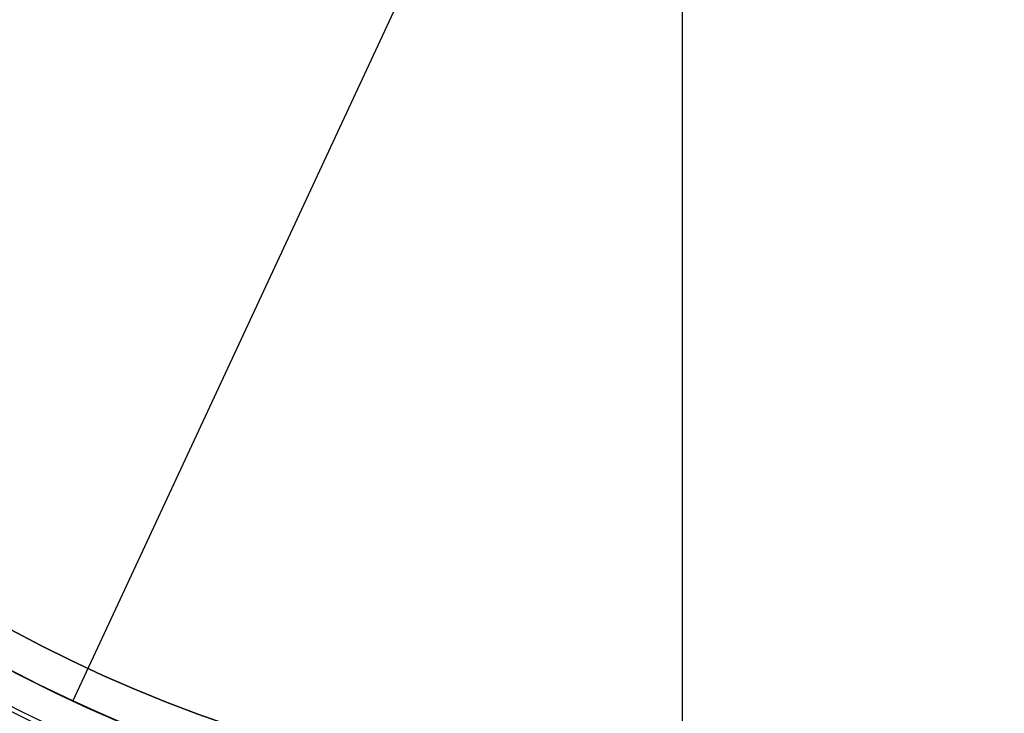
# Model space of a CAD drawing. Header units: millimetres. Extents: x -273 to 273, y -334 to 261.
# Tile 252 of 256: x 214 to 227, y 188 to 198. Entities that reach past the tile are written whole.
import ezdxf

# ---------------------------------------------------------------- set-up
doc = ezdxf.new("R2010")
doc.units = ezdxf.units.MM
doc.layers.add('Livello 01', color=7, linetype='Continuous')

# ---------------------------------------------------------------- blocks, each defined once
blk = doc.blocks.new('MMFTT08X23')
at = {"layer": 'Livello 01', "color": 254, "true_color": 0xcad1ee}
for p, q in [((0, 15, 4), (0, 15, 20)), ((0, 0, -20), (0, 0, 20))]:
    blk.add_line(p, q, dxfattribs=at)
at = {"layer": 'Livello 01', "color": 254, "true_color": 0xcad1ee, "extrusion": (0, -1, 0)}
for centre, start, end in [((0, 0, -15), 90, 270), ((0, 0, -15), 270, 90), ((0, 0, -7.5), 90, 270), ((0, 0, -7.5), 270, 90)]:
    blk.add_arc(centre, 20, start, end, dxfattribs=at)
at = {"layer": 'Livello 01', "color": 254, "true_color": 0xcad1ee, "extrusion": (0, 1, 0)}
for start, end in [(270, 90), (90, 270)]:
    blk.add_arc((0, 0), 20, start, end, dxfattribs=at)
at = {"layer": 'Livello 01', "color": 254, "true_color": 0xcad1ee}
blk.add_open_spline([(0, 15, 20), (0, 0, 20)], degree=1, dxfattribs=at)

msp = doc.modelspace()

# ---------------------------------------------------------------- linework, layer by layer
at = {"layer": 'Livello 01', "color": 254, "true_color": 0xcad1ee}
for p, q in [((222.75, 225.85, 29.35), (222.75, 186.85, 29.35)), ((222.75, 203.6, -562.65), (222.75, 186.35, -562.65))]:
    msp.add_line(p, q, dxfattribs=at)
at = {"layer": 'Livello 01', "color": 254, "true_color": 0xcad1ee, "extrusion": (0, 0, -1)}
for centre, radius, start, end in [((-222.75, 206.35, -33.35), 20.5, 270, 90), ((-222.75, 206.35, -32.35), 19.5, 270, 90), ((-222.75, 206.35, -32.35), 19.5, 90, 270), ((-222.75, 206.35, 562.65), 20, 180, 0), ((-222.75, 206.35, 563.65), 20, 180, 0)]:
    msp.add_arc(centre, radius, start, end, dxfattribs=at)
at = {"layer": 'Livello 01', "color": 254, "true_color": 0xcad1ee}
for centre, radius, start, end in [((222.75, 206.35, 33.35), 20.5, 270, 90), ((222.75, 206.35, 29.35), 19.5, 90, 270), ((222.75, 206.35, 30.85), 19.5, 90, 270), ((222.75, 206.35, 29.35), 19.5, 270, 90), ((222.75, 206.35, 30.85), 19.5, 270, 90)]:
    msp.add_arc(centre, radius, start, end, dxfattribs=at)
for points, knots in [([(244.75, 206.35, -566.65), (244.75, 204.91, -566.65), (244.609, 203.479, -566.65), (244.043, 200.637, -566.65), (243.626, 199.261, -566.65), (242.525, 196.601, -566.65), (241.846, 195.333, -566.65), (240.236, 192.924, -566.65), (239.324, 191.811, -566.65), (237.289, 189.776, -566.65), (236.176, 188.864, -566.65), (233.767, 187.254, -566.65), (232.499, 186.575, -566.65), (229.839, 185.474, -566.65), (228.463, 185.057, -566.65), (225.621, 184.492, -566.65), (224.189, 184.35, -566.65), (221.311, 184.35, -566.65), (219.879, 184.491, -566.65), (217.037, 185.057, -566.65), (215.661, 185.474, -566.65), (213.001, 186.575, -566.65), (211.733, 187.254, -566.65), (209.324, 188.864, -566.65), (208.211, 189.776, -566.65), (206.176, 191.811, -566.65), (205.264, 192.924, -566.65), (203.654, 195.333, -566.65), (202.975, 196.601, -566.65), (201.874, 199.261, -566.65), (201.457, 200.637, -566.65), (200.892, 203.479, -566.65), (200.75, 204.911, -566.65), (200.75, 206.35, -566.65)], [-69.224363, -69.224363, -69.224363, -69.224363, -64.89784, -64.89784, -60.571318, -60.571318, -56.244795, -56.244795, -51.918272, -51.918272, -47.59175, -47.59175, -43.265227, -43.265227, -38.938704, -38.938704, -34.612182, -34.612182, -30.285659, -30.285659, -25.959136, -25.959136, -21.632613, -21.632613, -17.306091, -17.306091, -12.979568, -12.979568, -8.653045, -8.653045, -4.326523, -4.326523, 0, 0, 0, 0]), ([(202.75, 206.35, -564.65), (202.75, 205.041, -564.65), (202.879, 203.732, -564.65), (203.39, 201.164, -564.65), (203.771, 199.906, -564.65), (204.773, 197.487, -564.65), (205.393, 196.327, -564.65), (206.848, 194.15, -564.65), (207.682, 193.133, -564.65), (209.533, 191.282, -564.65), (210.55, 190.448, -564.65), (212.727, 188.993, -564.65), (213.887, 188.373, -564.65), (216.306, 187.371, -564.65), (217.564, 186.99, -564.65), (220.132, 186.479, -564.65), (221.441, 186.35, -564.65), (224.059, 186.35, -564.65), (225.368, 186.479, -564.65), (227.936, 186.99, -564.65), (229.194, 187.371, -564.65), (231.613, 188.373, -564.65), (232.773, 188.993, -564.65), (234.95, 190.448, -564.65), (235.967, 191.282, -564.65), (237.818, 193.133, -564.65), (238.652, 194.15, -564.65), (240.107, 196.327, -564.65), (240.727, 197.487, -564.65), (241.729, 199.906, -564.65), (242.11, 201.164, -564.65), (242.621, 203.732, -564.65), (242.75, 205.041, -564.65), (242.75, 206.35, -564.65)], [0, 0, 0, 0, 3.933292, 3.933292, 7.866584, 7.866584, 11.799876, 11.799876, 15.733168, 15.733168, 19.66646, 19.66646, 23.599752, 23.599752, 27.533044, 27.533044, 31.466336, 31.466336, 35.399628, 35.399628, 39.33292, 39.33292, 43.266212, 43.266212, 47.199504, 47.199504, 51.132796, 51.132796, 55.066088, 55.066088, 58.99938, 58.99938, 62.932672, 62.932672, 62.932672, 62.932672])]:
    msp.add_open_spline(points, degree=3, knots=knots, dxfattribs=at)
msp.add_open_spline([(202.311, 206.35, -566.211), (202.311, 203.675, -566.211), (203.375, 198.325, -566.211), (207.921, 191.521, -566.211), (214.725, 186.975, -566.211), (222.75, 185.379, -566.211), (230.775, 186.975, -566.211), (237.579, 191.521, -566.211), (242.125, 198.325, -566.211), (243.189, 203.675, -566.211), (243.189, 206.35, -566.211)], degree=3, dxfattribs=at)

# ---------------------------------------------------------------- block references
at = {"layer": 'Livello 01', "extrusion": (-0.421683, -0.906743, 8.19285e-17), "rotation": 360}
msp.add_blockref('MMFTT08X23', (114.963, -577.65, -281.036), dxfattribs=at)

doc.saveas('drawing.dxf')
